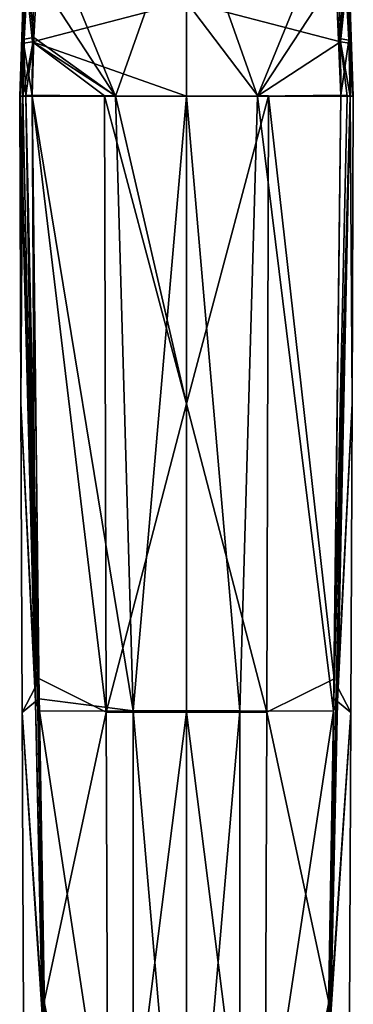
# Model space of a CAD drawing. Header units: millimetres. Extents: x -106 to 198, y -388 to 267.
# Tile 233 of 256: x 136 to 164, y 69 to 151. Entities that reach past the tile are written whole.
import ezdxf

# ---------------------------------------------------------------- set-up
doc = ezdxf.new("R2010")
doc.units = ezdxf.units.MM
doc.header["$LTSCALE"] = 52.148148
for name, color, linetype in [('5795', 7, 'CONTINUOUS'), ('5796', 7, 'CONTINUOUS'), ('5797', 7, 'CONTINUOUS'), ('5798', 7, 'CONTINUOUS'), ('5799', 7, 'CONTINUOUS'), ('5800', 7, 'CONTINUOUS'), ('5801', 7, 'CONTINUOUS'), ('5805', 7, 'CONTINUOUS'), ('5807', 7, 'CONTINUOUS'), ('5809', 7, 'CONTINUOUS'), ('5814', 7, 'CONTINUOUS'), ('5816', 7, 'CONTINUOUS'), ('5818', 7, 'CONTINUOUS'), ('5820', 7, 'CONTINUOUS'), ('5822', 7, 'CONTINUOUS'), ('5838', 7, 'CONTINUOUS'), ('5839', 7, 'CONTINUOUS'), ('5840', 7, 'CONTINUOUS'), ('5841', 7, 'CONTINUOUS'), ('5849', 7, 'CONTINUOUS'), ('5850', 7, 'CONTINUOUS'), ('5851', 7, 'CONTINUOUS'), ('5852', 7, 'CONTINUOUS'), ('5853', 7, 'CONTINUOUS')]:
    doc.layers.add(name, color=color, linetype=linetype)

msp = doc.modelspace()

# ---------------------------------------------------------------- linework, layer by layer
at = {"layer": '5795', "linetype": 'CONTINUOUS'}
for points in [[(143.166, 144.56, -31.371), (143.281, 93.05, -32.902), (137.119, 144.558, -30.286), (143.166, 144.56, -31.371)], [(137.119, 144.558, -30.286), (143.281, 93.05, -32.902), (137.675, 95.865, -29.515), (137.119, 144.558, -30.286)], [(143.281, 93.05, -32.902), (143.166, 144.56, -31.371), (150, 118.818, -33.464), (143.281, 93.05, -32.902)], [(150, 118.818, -33.464), (143.166, 144.56, -31.371), (144.06, 144.559, -31.48), (150, 118.818, -33.464)], [(150, 144.556, -31.827), (150, 118.818, -33.464), (144.06, 144.559, -31.48), (150, 144.556, -31.827)], [(150, 93.032, -34.272), (143.281, 93.05, -32.902), (150, 118.818, -33.464), (150, 93.032, -34.272)], [(137.675, 95.865, -29.515), (143.281, 93.05, -32.902), (138.105, 68.818, -28.509), (137.675, 95.865, -29.515)], [(143.281, 93.05, -32.902), (143.486, 41.477, -31.719), (138.105, 68.818, -28.509), (143.281, 93.05, -32.902)], [(143.486, 41.477, -31.719), (143.281, 93.05, -32.902), (150, 93.032, -34.272), (143.486, 41.477, -31.719)], [(150, 41.475, -33.394), (143.486, 41.477, -31.719), (150, 93.032, -34.272), (150, 41.475, -33.394)], [(140.744, 41.478, -29.723), (138.581, 41.477, -27.112), (138.105, 68.818, -28.509), (140.744, 41.478, -29.723)], [(143.486, 41.477, -31.719), (140.744, 41.478, -29.723), (138.105, 68.818, -28.509), (143.486, 41.477, -31.719)]]:
    msp.add_3dface(points, dxfattribs=at)
at = {"layer": '5796', "linetype": 'CONTINUOUS'}
for points in [[(136.142, 144.556, -25.444), (137.362, 95.113, -28.977), (136.076, 144.556, -21.569), (136.142, 144.556, -25.444)], [(136.076, 144.556, -21.569), (137.362, 95.113, -28.977), (136.182, 118.835, -20.767), (136.076, 144.556, -21.569)], [(136.341, 144.556, -29.378), (137.362, 95.113, -28.977), (136.142, 144.556, -25.444), (136.341, 144.556, -29.378)], [(136.182, 118.835, -20.767), (137.362, 95.113, -28.977), (136.287, 93.021, -20.214), (136.182, 118.835, -20.767)], [(137.362, 95.113, -28.977), (137.948, 68.422, -28.219), (136.287, 93.021, -20.214), (137.362, 95.113, -28.977)], [(137.948, 68.422, -28.219), (136.498, 41.498, -19.868), (136.287, 93.021, -20.214), (137.948, 68.422, -28.219)]]:
    msp.add_3dface(points, dxfattribs=at)
at = {"layer": '5797', "linetype": 'CONTINUOUS'}
for points in [[(136.076, 144.556, -21.569), (136.182, 118.835, -20.767), (136.142, 144.556, -17.689), (136.076, 144.556, -21.569)], [(136.142, 144.556, -17.689), (136.182, 118.835, -20.767), (136.342, 144.556, -13.761), (136.142, 144.556, -17.689)], [(136.342, 144.556, -13.761), (136.182, 118.835, -20.767), (136.342, 144.529, -13.759), (136.342, 144.556, -13.761)], [(136.342, 144.529, -13.759), (136.182, 118.835, -20.767), (136.343, 144.502, -13.757), (136.342, 144.529, -13.759)], [(136.343, 144.502, -13.757), (136.182, 118.835, -20.767), (137.39, 93.935, -11.508), (136.343, 144.502, -13.757)], [(136.182, 118.835, -20.767), (136.287, 93.021, -20.214), (137.39, 93.935, -11.508), (136.182, 118.835, -20.767)], [(137.39, 93.935, -11.508), (136.287, 93.021, -20.214), (137.964, 67.785, -11.642), (137.39, 93.935, -11.508)], [(136.287, 93.021, -20.214), (136.498, 41.498, -19.868), (137.964, 67.785, -11.642), (136.287, 93.021, -20.214)]]:
    msp.add_3dface(points, dxfattribs=at)
at = {"layer": '5798', "linetype": 'CONTINUOUS'}
for points in [[(137.701, 94.152, -11.005), (145.56, 93.151, -6.753), (137.121, 144.556, -12.85), (137.701, 94.152, -11.005)], [(137.121, 144.556, -12.85), (145.56, 93.151, -6.753), (144.083, 144.556, -11.647), (137.121, 144.556, -12.85)], [(144.083, 144.556, -11.647), (145.56, 93.151, -6.753), (150, 144.556, -11.296), (144.083, 144.556, -11.647)], [(145.56, 93.151, -6.753), (154.44, 93.151, -6.753), (150, 144.556, -11.296), (145.56, 93.151, -6.753)], [(150, 144.556, -11.296), (154.44, 93.151, -6.753), (155.917, 144.556, -11.647), (150, 144.556, -11.296)], [(154.44, 93.151, -6.753), (162.283, 93.12, -11.003), (155.917, 144.556, -11.647), (154.44, 93.151, -6.753)], [(155.917, 144.556, -11.647), (162.283, 93.12, -11.003), (162.879, 144.556, -12.85), (155.917, 144.556, -11.647)], [(162.879, 144.556, -12.85), (162.283, 93.12, -11.003), (162.298, 94.139, -11.005), (162.879, 144.556, -12.85)], [(137.717, 93.121, -11.003), (145.56, 93.151, -6.753), (137.701, 94.152, -11.005), (137.717, 93.121, -11.003)], [(137.717, 93.121, -11.003), (145.55, 41.474, -7.1), (145.56, 93.151, -6.753), (137.717, 93.121, -11.003)], [(138.578, 41.475, -12.63), (145.55, 41.474, -7.1), (137.717, 93.121, -11.003), (138.578, 41.475, -12.63)], [(145.55, 41.474, -7.1), (150.002, 41.472, -6.344), (145.56, 93.151, -6.753), (145.55, 41.474, -7.1)], [(145.56, 93.151, -6.753), (150.002, 41.472, -6.344), (154.44, 93.151, -6.753), (145.56, 93.151, -6.753)], [(150.002, 41.472, -6.344), (154.453, 41.474, -7.101), (154.44, 93.151, -6.753), (150.002, 41.472, -6.344)], [(154.44, 93.151, -6.753), (154.453, 41.474, -7.101), (162.283, 93.12, -11.003), (154.44, 93.151, -6.753)], [(154.453, 41.474, -7.101), (161.419, 41.475, -12.625), (162.283, 93.12, -11.003), (154.453, 41.474, -7.101)]]:
    msp.add_3dface(points, dxfattribs=at)
at = {"layer": '5799', "linetype": 'CONTINUOUS'}
for points in [[(163.657, 144.502, -13.757), (162.61, 93.936, -11.508), (163.818, 118.835, -20.767), (163.657, 144.502, -13.757)], [(163.658, 144.529, -13.759), (163.657, 144.502, -13.757), (163.924, 144.556, -21.569), (163.658, 144.529, -13.759)], [(163.924, 144.556, -21.569), (163.657, 144.502, -13.757), (163.818, 118.835, -20.767), (163.924, 144.556, -21.569)], [(163.658, 144.556, -13.761), (163.658, 144.529, -13.759), (163.858, 144.556, -17.689), (163.658, 144.556, -13.761)], [(163.858, 144.556, -17.689), (163.658, 144.529, -13.759), (163.924, 144.556, -21.569), (163.858, 144.556, -17.689)], [(163.818, 118.835, -20.767), (162.61, 93.936, -11.508), (163.713, 93.021, -20.214), (163.818, 118.835, -20.767)], [(162.61, 93.936, -11.508), (162.036, 67.788, -11.642), (163.713, 93.021, -20.214), (162.61, 93.936, -11.508)], [(162.036, 67.788, -11.642), (163.502, 41.498, -19.868), (163.713, 93.021, -20.214), (162.036, 67.788, -11.642)]]:
    msp.add_3dface(points, dxfattribs=at)
at = {"layer": '5800', "linetype": 'CONTINUOUS'}
for points in [[(163.659, 144.556, -29.378), (163.818, 118.835, -20.767), (162.637, 95.099, -28.977), (163.659, 144.556, -29.378)], [(163.924, 144.556, -21.569), (163.818, 118.835, -20.767), (163.659, 144.556, -29.378), (163.924, 144.556, -21.569)], [(163.858, 144.556, -25.444), (163.924, 144.556, -21.569), (163.659, 144.556, -29.378), (163.858, 144.556, -25.444)], [(163.818, 118.835, -20.767), (163.713, 93.021, -20.214), (162.637, 95.099, -28.977), (163.818, 118.835, -20.767)], [(162.637, 95.099, -28.977), (163.713, 93.021, -20.214), (162.052, 68.429, -28.219), (162.637, 95.099, -28.977)], [(163.713, 93.021, -20.214), (163.502, 41.498, -19.868), (162.052, 68.429, -28.219), (163.713, 93.021, -20.214)]]:
    msp.add_3dface(points, dxfattribs=at)
at = {"layer": '5801', "linetype": 'CONTINUOUS'}
for points in [[(150, 118.818, -33.464), (150, 144.556, -31.827), (156.835, 144.56, -31.371), (150, 118.818, -33.464)], [(156.719, 93.05, -32.902), (150, 118.818, -33.464), (156.835, 144.56, -31.371), (156.719, 93.05, -32.902)], [(156.835, 144.56, -31.371), (150, 144.556, -31.827), (155.942, 144.559, -31.48), (156.835, 144.56, -31.371)], [(156.719, 93.05, -32.902), (156.835, 144.56, -31.371), (162.325, 95.831, -29.514), (156.719, 93.05, -32.902)], [(162.325, 95.831, -29.514), (156.835, 144.56, -31.371), (162.881, 144.556, -30.286), (162.325, 95.831, -29.514)], [(150, 93.032, -34.272), (150, 118.818, -33.464), (156.719, 93.05, -32.902), (150, 93.032, -34.272)], [(161.895, 68.812, -28.509), (156.719, 93.05, -32.902), (162.325, 95.831, -29.514), (161.895, 68.812, -28.509)], [(156.514, 41.477, -31.719), (150, 93.032, -34.272), (156.719, 93.05, -32.902), (156.514, 41.477, -31.719)], [(150, 41.475, -33.394), (150, 93.032, -34.272), (156.514, 41.477, -31.719), (150, 41.475, -33.394)], [(156.514, 41.477, -31.719), (156.719, 93.05, -32.902), (161.895, 68.812, -28.509), (156.514, 41.477, -31.719)], [(161.422, 41.477, -27.107), (156.514, 41.477, -31.719), (161.895, 68.812, -28.509), (161.422, 41.477, -27.107)]]:
    msp.add_3dface(points, dxfattribs=at)
at = {"layer": '5805', "linetype": 'CONTINUOUS'}
for points in [[(162.727, 154.917, -29.113), (162.852, 149.096, -30.048), (150, 152.431, -31.16), (162.727, 154.917, -29.113)], [(155.942, 144.559, -31.48), (150, 144.556, -31.827), (150, 152.431, -31.16), (155.942, 144.559, -31.48)], [(162.852, 149.096, -30.048), (155.942, 144.559, -31.48), (150, 152.431, -31.16), (162.852, 149.096, -30.048)], [(162.881, 144.556, -30.286), (155.942, 144.559, -31.48), (162.852, 149.096, -30.048), (162.881, 144.556, -30.286)], [(156.835, 144.56, -31.371), (155.942, 144.559, -31.48), (162.881, 144.556, -30.286), (156.835, 144.56, -31.371)]]:
    msp.add_3dface(points, dxfattribs=at)
at = {"layer": '5807', "linetype": 'CONTINUOUS'}
for points in [[(163.924, 144.556, -21.569), (163.44, 154.653, -28.243), (163.551, 155.292, -21.368), (163.924, 144.556, -21.569)], [(163.44, 154.653, -28.243), (163.924, 144.556, -21.569), (163.616, 148.979, -29.146), (163.44, 154.653, -28.243)], [(163.924, 144.556, -21.569), (163.858, 144.556, -25.444), (163.616, 148.979, -29.146), (163.924, 144.556, -21.569)], [(163.858, 144.556, -25.444), (163.659, 144.556, -29.378), (163.616, 148.979, -29.146), (163.858, 144.556, -25.444)]]:
    msp.add_3dface(points, dxfattribs=at)
at = {"layer": '5809', "linetype": 'CONTINUOUS'}
for points in [[(163.546, 149.224, -14.208), (163.551, 155.292, -21.368), (163.279, 154.383, -14.803), (163.546, 149.224, -14.208)], [(163.658, 144.556, -13.761), (163.551, 155.292, -21.368), (163.546, 149.224, -14.208), (163.658, 144.556, -13.761)], [(163.658, 144.556, -13.761), (163.858, 144.556, -17.689), (163.551, 155.292, -21.368), (163.658, 144.556, -13.761)], [(163.858, 144.556, -17.689), (163.924, 144.556, -21.569), (163.551, 155.292, -21.368), (163.858, 144.556, -17.689)]]:
    msp.add_3dface(points, dxfattribs=at)
at = {"layer": '5814', "linetype": 'CONTINUOUS'}
for points in [[(137.273, 154.917, -29.113), (150, 152.431, -31.16), (137.148, 149.096, -30.048), (137.273, 154.917, -29.113)], [(150, 152.431, -31.16), (150, 144.556, -31.827), (137.148, 149.096, -30.048), (150, 152.431, -31.16)], [(143.166, 144.56, -31.371), (137.119, 144.558, -30.286), (137.148, 149.096, -30.048), (143.166, 144.56, -31.371)], [(144.06, 144.559, -31.48), (143.166, 144.56, -31.371), (137.148, 149.096, -30.048), (144.06, 144.559, -31.48)], [(150, 144.556, -31.827), (144.06, 144.559, -31.48), (137.148, 149.096, -30.048), (150, 144.556, -31.827)]]:
    msp.add_3dface(points, dxfattribs=at)
at = {"layer": '5816', "linetype": 'CONTINUOUS'}
for points in [[(136.142, 144.556, -25.444), (136.076, 144.556, -21.569), (136.449, 155.292, -21.368), (136.142, 144.556, -25.444)], [(136.341, 144.556, -29.378), (136.142, 144.556, -25.444), (136.449, 155.292, -21.368), (136.341, 144.556, -29.378)], [(136.341, 144.556, -29.378), (136.449, 155.292, -21.368), (136.384, 148.979, -29.146), (136.341, 144.556, -29.378)], [(136.384, 148.979, -29.146), (136.449, 155.292, -21.368), (136.56, 154.652, -28.243), (136.384, 148.979, -29.146)]]:
    msp.add_3dface(points, dxfattribs=at)
at = {"layer": '5818', "linetype": 'CONTINUOUS'}
for points in [[(136.449, 155.292, -21.368), (136.076, 144.556, -21.569), (136.722, 154.41, -14.806), (136.449, 155.292, -21.368)], [(136.722, 154.41, -14.806), (136.076, 144.556, -21.569), (136.459, 149.305, -14.217), (136.722, 154.41, -14.806)], [(136.076, 144.556, -21.569), (136.142, 144.556, -17.689), (136.459, 149.305, -14.217), (136.076, 144.556, -21.569)], [(136.142, 144.556, -17.689), (136.342, 144.556, -13.761), (136.459, 149.305, -14.217), (136.142, 144.556, -17.689)]]:
    msp.add_3dface(points, dxfattribs=at)
at = {"layer": '5820', "linetype": 'CONTINUOUS'}
for points in [[(144.083, 144.556, -11.647), (150, 161.358, -13.436), (137.206, 161.358, -14.381), (144.083, 144.556, -11.647)], [(144.083, 144.556, -11.647), (137.206, 161.358, -14.381), (137.545, 154.568, -13.913), (144.083, 144.556, -11.647)], [(144.083, 144.556, -11.647), (150, 144.556, -11.296), (150, 161.358, -13.436), (144.083, 144.556, -11.647)], [(150, 144.556, -11.296), (155.917, 144.556, -11.647), (150, 161.358, -13.436), (150, 144.556, -11.296)], [(155.917, 144.556, -11.647), (162.794, 161.358, -14.381), (150, 161.358, -13.436), (155.917, 144.556, -11.647)], [(162.794, 161.358, -14.381), (155.917, 144.556, -11.647), (162.455, 154.545, -13.911), (162.794, 161.358, -14.381)], [(137.262, 149.441, -13.321), (144.083, 144.556, -11.647), (137.545, 154.568, -13.913), (137.262, 149.441, -13.321)], [(162.455, 154.545, -13.911), (155.917, 144.556, -11.647), (162.88, 144.637, -12.856), (162.455, 154.545, -13.911)], [(162.743, 149.358, -13.311), (162.455, 154.545, -13.911), (162.88, 144.637, -12.856), (162.743, 149.358, -13.311)], [(137.12, 144.637, -12.856), (144.083, 144.556, -11.647), (137.262, 149.441, -13.321), (137.12, 144.637, -12.856)], [(137.12, 144.596, -12.853), (144.083, 144.556, -11.647), (137.12, 144.637, -12.856), (137.12, 144.596, -12.853)], [(137.121, 144.556, -12.85), (144.083, 144.556, -11.647), (137.12, 144.596, -12.853), (137.121, 144.556, -12.85)], [(162.88, 144.637, -12.856), (155.917, 144.556, -11.647), (162.88, 144.596, -12.853), (162.88, 144.637, -12.856)], [(155.917, 144.556, -11.647), (162.879, 144.556, -12.85), (162.88, 144.596, -12.853), (155.917, 144.556, -11.647)]]:
    msp.add_3dface(points, dxfattribs=at)
at = {"layer": '5822', "linetype": 'CONTINUOUS'}
for points in [[(162.852, 149.096, -30.048), (162.727, 154.917, -29.113), (163.44, 154.653, -28.243), (162.852, 149.096, -30.048)], [(162.852, 149.096, -30.048), (163.44, 154.653, -28.243), (163.616, 148.979, -29.146), (162.852, 149.096, -30.048)], [(163.659, 144.556, -29.378), (162.852, 149.096, -30.048), (163.616, 148.979, -29.146), (163.659, 144.556, -29.378)], [(162.852, 149.096, -30.048), (163.659, 144.556, -29.378), (163.423, 144.546, -29.959), (162.852, 149.096, -30.048)], [(162.881, 144.556, -30.286), (162.852, 149.096, -30.048), (163.423, 144.546, -29.959), (162.881, 144.556, -30.286)]]:
    msp.add_3dface(points, dxfattribs=at)
at = {"layer": '5838', "linetype": 'CONTINUOUS'}
for points in [[(137.273, 154.917, -29.113), (137.148, 149.096, -30.048), (136.56, 154.652, -28.243), (137.273, 154.917, -29.113)], [(137.148, 149.096, -30.048), (136.384, 148.979, -29.146), (136.56, 154.652, -28.243), (137.148, 149.096, -30.048)], [(137.148, 149.096, -30.048), (137.119, 144.558, -30.286), (136.384, 148.979, -29.146), (137.148, 149.096, -30.048)], [(136.341, 144.556, -29.378), (136.384, 148.979, -29.146), (136.577, 144.561, -29.959), (136.341, 144.556, -29.378)], [(136.384, 148.979, -29.146), (137.119, 144.558, -30.286), (136.577, 144.561, -29.959), (136.384, 148.979, -29.146)]]:
    msp.add_3dface(points, dxfattribs=at)
at = {"layer": '5839', "linetype": 'CONTINUOUS'}
for points in [[(162.879, 144.556, -12.85), (162.298, 94.139, -11.005), (163.657, 144.502, -13.757), (162.879, 144.556, -12.85)], [(162.298, 94.139, -11.005), (162.61, 93.936, -11.508), (163.657, 144.502, -13.757), (162.298, 94.139, -11.005)], [(162.879, 144.556, -12.85), (163.657, 144.502, -13.757), (163.408, 144.553, -13.162), (162.879, 144.556, -12.85)], [(162.283, 93.12, -11.003), (162.036, 67.788, -11.642), (162.61, 93.936, -11.508), (162.283, 93.12, -11.003)], [(162.298, 94.139, -11.005), (162.283, 93.12, -11.003), (162.61, 93.936, -11.508), (162.298, 94.139, -11.005)], [(162.283, 93.12, -11.003), (161.419, 41.475, -12.625), (162.036, 67.788, -11.642), (162.283, 93.12, -11.003)]]:
    msp.add_3dface(points, dxfattribs=at)
at = {"layer": '5840', "linetype": 'CONTINUOUS'}
for points in [[(163.279, 154.383, -14.803), (162.455, 154.545, -13.911), (162.743, 149.358, -13.311), (163.279, 154.383, -14.803)], [(163.546, 149.224, -14.208), (163.279, 154.383, -14.803), (162.743, 149.358, -13.311), (163.546, 149.224, -14.208)], [(163.546, 149.224, -14.208), (162.743, 149.358, -13.311), (162.88, 144.637, -12.856), (163.546, 149.224, -14.208)], [(163.658, 144.556, -13.761), (163.546, 149.224, -14.208), (162.88, 144.637, -12.856), (163.658, 144.556, -13.761)], [(163.658, 144.556, -13.761), (162.88, 144.637, -12.856), (163.42, 144.603, -13.179), (163.658, 144.556, -13.761)]]:
    msp.add_3dface(points, dxfattribs=at)
at = {"layer": '5841', "linetype": 'CONTINUOUS'}
for points in [[(162.879, 144.556, -12.85), (162.88, 144.637, -12.856), (162.88, 144.596, -12.853), (162.879, 144.556, -12.85)], [(162.88, 144.637, -12.856), (162.879, 144.556, -12.85), (163.408, 144.553, -13.162), (162.88, 144.637, -12.856)], [(162.88, 144.637, -12.856), (163.408, 144.553, -13.162), (163.42, 144.603, -13.179), (162.88, 144.637, -12.856)], [(163.408, 144.553, -13.162), (163.657, 144.502, -13.757), (163.42, 144.603, -13.179), (163.408, 144.553, -13.162)], [(163.657, 144.502, -13.757), (163.658, 144.529, -13.759), (163.42, 144.603, -13.179), (163.657, 144.502, -13.757)], [(163.658, 144.529, -13.759), (163.658, 144.556, -13.761), (163.42, 144.603, -13.179), (163.658, 144.529, -13.759)]]:
    msp.add_3dface(points, dxfattribs=at)
at = {"layer": '5849', "linetype": 'CONTINUOUS'}
for points in [[(136.722, 154.41, -14.806), (136.459, 149.305, -14.217), (137.262, 149.441, -13.321), (136.722, 154.41, -14.806)], [(136.722, 154.41, -14.806), (137.262, 149.441, -13.321), (137.545, 154.568, -13.913), (136.722, 154.41, -14.806)], [(136.459, 149.305, -14.217), (136.342, 144.556, -13.761), (137.262, 149.441, -13.321), (136.459, 149.305, -14.217)], [(137.262, 149.441, -13.321), (136.342, 144.556, -13.761), (136.58, 144.603, -13.179), (137.262, 149.441, -13.321)], [(137.12, 144.637, -12.856), (137.262, 149.441, -13.321), (136.58, 144.603, -13.179), (137.12, 144.637, -12.856)]]:
    msp.add_3dface(points, dxfattribs=at)
at = {"layer": '5850', "linetype": 'CONTINUOUS'}
for points in [[(136.342, 144.556, -13.761), (136.342, 144.529, -13.759), (136.58, 144.603, -13.179), (136.342, 144.556, -13.761)], [(136.342, 144.529, -13.759), (136.343, 144.502, -13.757), (136.58, 144.603, -13.179), (136.342, 144.529, -13.759)], [(136.58, 144.603, -13.179), (136.343, 144.502, -13.757), (136.592, 144.553, -13.163), (136.58, 144.603, -13.179)], [(137.12, 144.596, -12.853), (137.12, 144.637, -12.856), (136.58, 144.603, -13.179), (137.12, 144.596, -12.853)], [(137.121, 144.556, -12.85), (137.12, 144.596, -12.853), (136.58, 144.603, -13.179), (137.121, 144.556, -12.85)], [(137.121, 144.556, -12.85), (136.58, 144.603, -13.179), (136.592, 144.553, -13.163), (137.121, 144.556, -12.85)]]:
    msp.add_3dface(points, dxfattribs=at)
at = {"layer": '5851', "linetype": 'CONTINUOUS'}
for points in [[(136.343, 144.502, -13.757), (137.39, 93.935, -11.508), (137.121, 144.556, -12.85), (136.343, 144.502, -13.757)], [(136.343, 144.502, -13.757), (137.121, 144.556, -12.85), (136.592, 144.553, -13.163), (136.343, 144.502, -13.757)], [(137.39, 93.935, -11.508), (137.701, 94.152, -11.005), (137.121, 144.556, -12.85), (137.39, 93.935, -11.508)], [(137.39, 93.935, -11.508), (137.717, 93.121, -11.003), (137.701, 94.152, -11.005), (137.39, 93.935, -11.508)], [(137.39, 93.935, -11.508), (137.964, 67.785, -11.642), (137.717, 93.121, -11.003), (137.39, 93.935, -11.508)], [(137.964, 67.785, -11.642), (138.578, 41.475, -12.63), (137.717, 93.121, -11.003), (137.964, 67.785, -11.642)]]:
    msp.add_3dface(points, dxfattribs=at)
at = {"layer": '5852', "linetype": 'CONTINUOUS'}
for points in [[(161.422, 41.477, -27.107), (163.659, 144.556, -29.378), (162.637, 95.099, -28.977), (161.422, 41.477, -27.107)], [(163.659, 144.556, -29.378), (161.422, 41.477, -27.107), (161.895, 68.812, -28.509), (163.659, 144.556, -29.378)], [(163.659, 144.556, -29.378), (161.895, 68.812, -28.509), (162.325, 95.831, -29.514), (163.659, 144.556, -29.378)], [(163.659, 144.556, -29.378), (162.325, 95.831, -29.514), (163.423, 144.546, -29.959), (163.659, 144.556, -29.378)], [(162.325, 95.831, -29.514), (162.881, 144.556, -30.286), (163.423, 144.546, -29.959), (162.325, 95.831, -29.514)], [(161.422, 41.477, -27.107), (162.637, 95.099, -28.977), (162.052, 68.429, -28.219), (161.422, 41.477, -27.107)]]:
    msp.add_3dface(points, dxfattribs=at)
at = {"layer": '5853', "linetype": 'CONTINUOUS'}
for points in [[(137.362, 95.113, -28.977), (136.341, 144.556, -29.378), (136.577, 144.561, -29.959), (137.362, 95.113, -28.977)], [(138.105, 68.818, -28.509), (138.581, 41.477, -27.112), (136.577, 144.561, -29.959), (138.105, 68.818, -28.509)], [(138.581, 41.477, -27.112), (137.362, 95.113, -28.977), (136.577, 144.561, -29.959), (138.581, 41.477, -27.112)], [(137.119, 144.558, -30.286), (137.675, 95.865, -29.515), (136.577, 144.561, -29.959), (137.119, 144.558, -30.286)], [(137.675, 95.865, -29.515), (138.105, 68.818, -28.509), (136.577, 144.561, -29.959), (137.675, 95.865, -29.515)], [(138.581, 41.477, -27.112), (137.948, 68.422, -28.219), (137.362, 95.113, -28.977), (138.581, 41.477, -27.112)]]:
    msp.add_3dface(points, dxfattribs=at)

doc.saveas('drawing.dxf')
